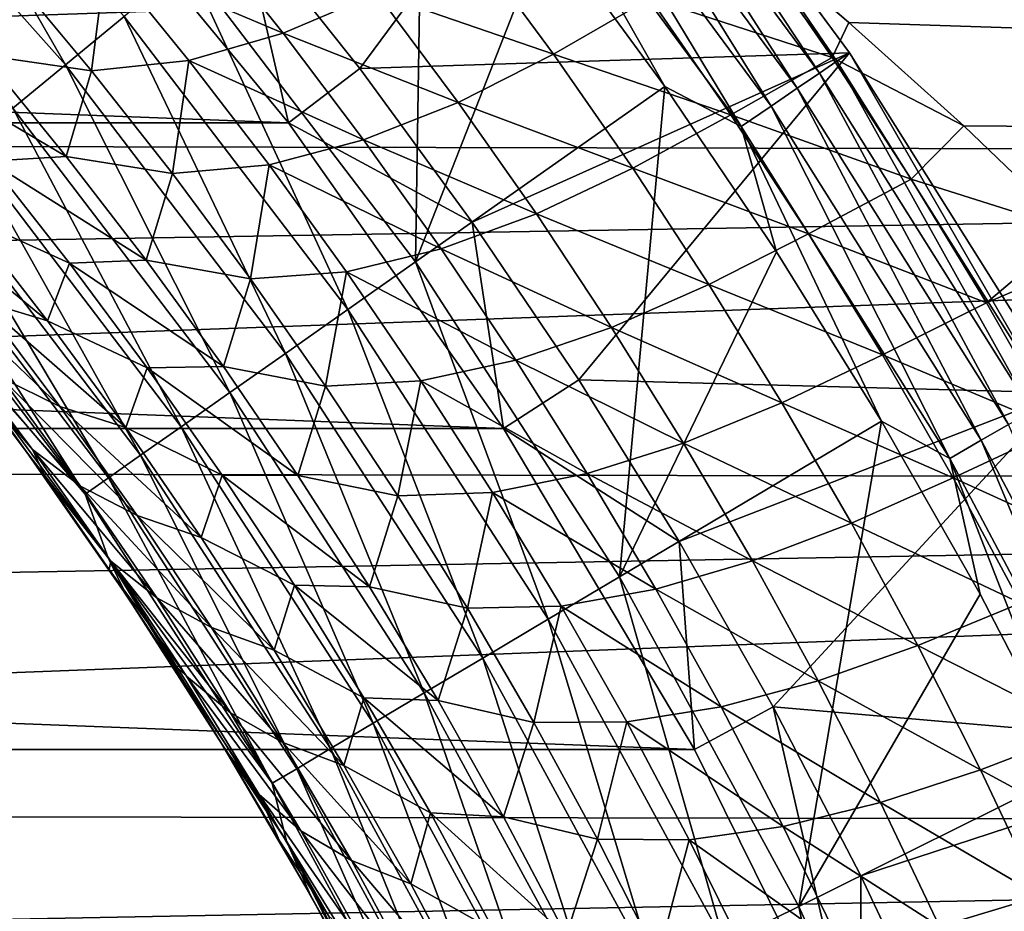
# Model space of a CAD drawing. Header units: metres. Extents: x -61 to 49, y -32 to 32.
# Tile 79 of 256: x -12.12 to -9.7, y 5.33 to 7.53. Entities that reach past the tile are written whole.
import ezdxf

# ---------------------------------------------------------------- set-up
doc = ezdxf.new("R2010")
doc.units = ezdxf.units.M
doc.layers.add('solid_K_27_40_10_000Y34', color=7, linetype='CONTINUOUS')

msp = doc.modelspace()

# ---------------------------------------------------------------- linework, layer by layer
at = {"layer": 'solid_K_27_40_10_000Y34'}
for points in [[(-10.663844, 8.242907, -28.999958), (-11.28108, 7.408234, -30), (-11.57201, 7.775129, -30)], [(-10.076579, 7.44718, -28.999958), (-11.28108, 7.408234, -30), (-10.663844, 8.242907, -28.999958)], [(-10.693026, 8.219538, -21.525557), (-10.107599, 7.426313, -21.525557), (-10.663932, 8.243017, -21.637487)], [(-10.107599, 7.426313, -21.525557), (-10.076637, 7.447265, -21.637487), (-10.663932, 8.243017, -21.637487)], [(-10.663844, 8.242907, -28.999958), (-10.663932, 8.243017, -21.637487), (-10.076637, 7.447265, -21.637487)], [(-10.076579, 7.44718, -28.999958), (-10.663844, 8.242907, -28.999958), (-10.076637, 7.447265, -21.637487)], [(-12.464725, 8.214378, -20.519396), (-12.599645, 8.084532, -20.362253), (-12.005427, 7.417769, -20.362253)], [(-11.860965, 7.536907, -20.519396), (-12.464725, 8.214378, -20.519396), (-12.005427, 7.417769, -20.362253)], [(-10.150566, 7.397019, -21.418964), (-10.693026, 8.219538, -21.525557), (-10.733683, 8.187115, -21.418964)], [(-10.150566, 7.397019, -21.418964), (-10.107599, 7.426313, -21.525557), (-10.693026, 8.219538, -21.525557)], [(-10.733683, 8.187115, -21.418964), (-10.784945, 8.146234, -21.320135), (-10.204741, 7.360084, -21.320135)], [(-10.150566, 7.397019, -21.418964), (-10.733683, 8.187115, -21.418964), (-10.204741, 7.360084, -21.320135)], [(-11.124938, 8.143903, -21.086603), (-11.703555, 7.666721, -20.653589), (-11.14395, 6.93259, -20.653589)], [(-10.820251, 7.759685, -21.086603), (-11.124938, 8.143903, -21.086603), (-11.14395, 6.93259, -20.653589)], [(-10.784945, 8.146234, -21.320135), (-10.845923, 8.097606, -21.230787), (-10.269181, 7.316148, -21.230787)], [(-10.204741, 7.360084, -21.320135), (-10.784945, 8.146234, -21.320135), (-10.269181, 7.316148, -21.230787)], [(-10.845923, 8.097606, -21.230787), (-10.915557, 8.042075, -21.15247), (-10.34277, 7.265976, -21.15247)], [(-10.269181, 7.316148, -21.230787), (-10.845923, 8.097606, -21.230787), (-10.34277, 7.265976, -21.15247)], [(-12.005427, 7.417769, -20.362253), (-12.599645, 8.084532, -20.362253), (-12.134824, 7.311057, -20.184416)], [(-10.915557, 8.042075, -21.15247), (-10.820251, 7.759685, -21.086603), (-10.530504, 7.364078, -21.086603)], [(-10.34277, 7.265976, -21.15247), (-10.915557, 8.042075, -21.15247), (-10.530504, 7.364078, -21.086603)], [(-30.543547, 7.274637, -32), (-29.958727, 7.983788, -32), (-11.456452, 7.274637, -32)], [(-29.958727, 7.983788, -32), (-12.041273, 7.983788, -32), (-11.456452, 7.274637, -32)], [(-11.456484, 7.274676, -30), (-12.041308, 7.983829, -30), (-11.57201, 7.775129, -30)], [(-12.041273, 7.983788, -32), (-12.041308, 7.983829, -30), (-11.456484, 7.274676, -30)], [(-11.456452, 7.274637, -32), (-12.041273, 7.983788, -32), (-11.456484, 7.274676, -30)], [(0, 7.952963, 9.643664), (-21, 7.622125, 9.90723), (-21, 7.234381, 10.193809)], [(0, 7.191413, 10.224162), (0, 7.952963, 9.643664), (-21, 7.234381, 10.193809)], [(-10.4773, 7.857971, -9.721229), (0, 7.952963, -9.643664), (0, 7.191413, -10.224162)], [(-10.320504, 7.729237, -9.823895), (-10.4773, 7.857971, -9.721229), (0, 7.191413, -10.224162)], [(-11.674856, 7.752416, -10.027807), (-11.469616, 7.495368, -10.264323), (-11.90624, 7.680203, -10.228752)], [(-11.238948, 7.593925, -10.069407), (-11.469616, 7.495368, -10.264323), (-11.674856, 7.752416, -10.027807)], [(-11.456484, 7.274676, -30), (-11.57201, 7.775129, -30), (-11.28108, 7.408234, -30)], [(-10.530504, 7.364078, -21.086603), (-10.820251, 7.759685, -21.086603), (-11.14395, 6.93259, -20.653589)], [(-10.118601, 7.43553, -10.050096), (-10.566589, 7.581472, -9.957841), (-10.320504, 7.729237, -9.823895)], [(-10.27425, 7.690483, -9.854261), (-10.320504, 7.729237, -9.823895), (0, 7.191413, -10.224162)], [(-10.077742, 7.52183, -9.98359), (-10.320504, 7.729237, -9.823895), (-10.27425, 7.690483, -9.854261)], [(-10.118601, 7.43553, -10.050096), (-10.320504, 7.729237, -9.823895), (-10.077742, 7.52183, -9.98359)], [(-11.007517, 7.71855, -9.887952), (-10.804583, 7.443508, -10.11962), (-11.238948, 7.593925, -10.069407)], [(-10.566589, 7.581472, -9.957841), (-10.804583, 7.443508, -10.11962), (-11.007517, 7.71855, -9.887952)], [(-11.90624, 7.680203, -10.228752), (-11.940997, 7.402642, -10.664754), (-12.146484, 7.649335, -10.425226)], [(-11.90624, 7.680203, -10.228752), (-11.701831, 7.428668, -10.466176), (-11.940997, 7.402642, -10.664754)], [(-11.469616, 7.495368, -10.264323), (-11.701831, 7.428668, -10.466176), (-11.90624, 7.680203, -10.228752)], [(-10.077742, 7.52183, -9.98359), (-10.27425, 7.690483, -9.854261), (0, 7.191413, -10.224162)], [(-11.310836, 6.815206, -20.519396), (-11.703555, 7.666721, -20.653589), (-11.860965, 7.536907, -20.519396)], [(-11.310836, 6.815206, -20.519396), (-11.14395, 6.93259, -20.653589), (-11.703555, 7.666721, -20.653589)], [(-12.146484, 7.649335, -10.425226), (-11.940997, 7.402642, -10.664754), (-12.206651, 7.441439, -10.833469)], [(-11.238948, 7.593925, -10.069407), (-11.039003, 7.325294, -10.300981), (-11.469616, 7.495368, -10.264323)], [(-10.804583, 7.443508, -10.11962), (-11.039003, 7.325294, -10.300981), (-11.238948, 7.593925, -10.069407)], [(-10.566589, 7.581472, -9.957841), (-10.368035, 7.294272, -10.184433), (-10.804583, 7.443508, -10.11962)], [(-10.118601, 7.43553, -10.050096), (-10.368035, 7.294272, -10.184433), (-10.566589, 7.581472, -9.957841)], [(-11.860965, 7.536907, -20.519396), (-12.005427, 7.417769, -20.362253), (-11.463995, 6.707476, -20.362253)], [(-11.310836, 6.815206, -20.519396), (-11.860965, 7.536907, -20.519396), (-11.463995, 6.707476, -20.362253)], [(-10.118601, 7.43553, -10.050096), (-10.077742, 7.52183, -9.98359), (-9.795159, 7.267374, -10.170314)], [(-9.795159, 7.267374, -10.170314), (-10.077742, 7.52183, -9.98359), (0, 7.191413, -10.224162)], [(-11.469616, 7.495368, -10.264323), (-11.271606, 7.232707, -10.496207), (-11.701831, 7.428668, -10.466176)], [(-11.039003, 7.325294, -10.300981), (-11.271606, 7.232707, -10.496207), (-11.469616, 7.495368, -10.264323)], [(-12.206651, 7.441439, -10.833469), (-12.003247, 7.192316, -11.073455), (-12.397138, 7.425196, -11.088094)], [(-11.940997, 7.402642, -10.664754), (-12.003247, 7.192316, -11.073455), (-12.206651, 7.441439, -10.833469)], [(-10.076579, 7.44718, -28.999958), (-11.004459, 7.030564, -30), (-11.28108, 7.408234, -30)], [(-10.804583, 7.443508, -10.11962), (-10.609471, 7.163015, -10.34608), (-11.039003, 7.325294, -10.300981)], [(-10.076579, 7.44718, -28.999958), (-10.742542, 6.642572, -30), (-11.004459, 7.030564, -30)], [(-10.368035, 7.294272, -10.184433), (-10.609471, 7.163015, -10.34608), (-10.804583, 7.443508, -10.11962)], [(-9.550696, 6.610224, -28.999958), (-10.742542, 6.642572, -30), (-10.076579, 7.44718, -28.999958)], [(-10.107599, 7.426313, -21.525557), (-9.583088, 6.591558, -21.525557), (-10.076637, 7.447265, -21.637487)], [(-9.583088, 6.591558, -21.525557), (-9.55079, 6.610386, -21.637487), (-10.076637, 7.447265, -21.637487)], [(-10.076579, 7.44718, -28.999958), (-10.076637, 7.447265, -21.637487), (-9.55079, 6.610386, -21.637487)], [(-9.550696, 6.610224, -28.999958), (-10.076579, 7.44718, -28.999958), (-9.55079, 6.610386, -21.637487)], [(-12.003247, 7.192316, -11.073455), (-12.193003, 7.180542, -11.328574), (-12.397138, 7.425196, -11.088094)], [(-12.005427, 7.417769, -20.362253), (-12.134824, 7.311057, -20.184416), (-11.60118, 6.610982, -20.184416)], [(-11.463995, 6.707476, -20.362253), (-12.005427, 7.417769, -20.362253), (-11.60118, 6.610982, -20.184416)], [(-11.701831, 7.428668, -10.466176), (-11.742247, 7.150002, -10.899875), (-11.940997, 7.402642, -10.664754)], [(-11.701831, 7.428668, -10.466176), (-11.504388, 7.171393, -10.699077), (-11.742247, 7.150002, -10.899875)], [(-11.271606, 7.232707, -10.496207), (-11.504388, 7.171393, -10.699077), (-11.701831, 7.428668, -10.466176)], [(-10.118601, 7.43553, -10.050096), (-9.924793, 7.13619, -10.270741), (-10.368035, 7.294272, -10.184433)], [(-9.628123, 6.565556, -21.418964), (-10.107599, 7.426313, -21.525557), (-10.150566, 7.397019, -21.418964)], [(-10.118601, 7.43553, -10.050096), (-9.795159, 7.267374, -10.170314), (-9.924793, 7.13619, -10.270741)], [(-9.628123, 6.565556, -21.418964), (-9.583088, 6.591558, -21.525557), (-10.107599, 7.426313, -21.525557)], [(-11.940997, 7.402642, -10.664754), (-11.742247, 7.150002, -10.899875), (-12.003247, 7.192316, -11.073455)], [(-11.456484, 7.274676, -30), (-11.28108, 7.408234, -30), (-11.004459, 7.030564, -30)], [(-10.150566, 7.397019, -21.418964), (-10.204741, 7.360084, -21.320135), (-9.684906, 6.532773, -21.320135)], [(-9.628123, 6.565556, -21.418964), (-10.150566, 7.397019, -21.418964), (-9.684906, 6.532773, -21.320135)], [(-10.530504, 7.364078, -21.086603), (-11.14395, 6.93259, -20.653589), (-10.642186, 6.157774, -20.653589)], [(-10.256123, 6.957664, -21.086603), (-10.530504, 7.364078, -21.086603), (-10.642186, 6.157774, -20.653589)], [(-10.34277, 7.265976, -21.15247), (-10.530504, 7.364078, -21.086603), (-10.256123, 6.957664, -21.086603)], [(-10.204741, 7.360084, -21.320135), (-10.269181, 7.316148, -21.230787), (-9.75245, 6.493776, -21.230787)], [(-9.684906, 6.532773, -21.320135), (-10.204741, 7.360084, -21.320135), (-9.75245, 6.493776, -21.230787)], [(-11.039003, 7.325294, -10.300981), (-10.846598, 7.051187, -10.527433), (-11.271606, 7.232707, -10.496207)], [(-10.609471, 7.163015, -10.34608), (-10.846598, 7.051187, -10.527433), (-11.039003, 7.325294, -10.300981)], [(-10.269181, 7.316148, -21.230787), (-10.34277, 7.265976, -21.15247), (-9.829583, 6.449244, -21.15247)], [(-9.75245, 6.493776, -21.230787), (-10.269181, 7.316148, -21.230787), (-9.829583, 6.449244, -21.15247)], [(-12.134824, 7.311057, -20.184416), (-12.247399, 7.218217, -19.988293), (-11.720531, 6.527032, -19.988293)], [(-11.60118, 6.610982, -20.184416), (-12.134824, 7.311057, -20.184416), (-11.720531, 6.527032, -19.988293)], [(-10.368035, 7.294272, -10.184433), (-10.177631, 7.001715, -10.405342), (-10.609471, 7.163015, -10.34608)], [(-9.924793, 7.13619, -10.270741), (-10.177631, 7.001715, -10.405342), (-10.368035, 7.294272, -10.184433)], [(-31.072336, 6.522859, -32), (-30.543547, 7.274637, -32), (-10.927664, 6.522859, -32)], [(-30.543547, 7.274637, -32), (-11.456452, 7.274637, -32), (-10.927664, 6.522859, -32)], [(-10.927658, 6.522849, -30), (-11.456484, 7.274676, -30), (-11.004459, 7.030564, -30)], [(-11.456452, 7.274637, -32), (-11.456484, 7.274676, -30), (-10.927658, 6.522849, -30)], [(-10.927664, 6.522859, -32), (-11.456452, 7.274637, -32), (-10.927658, 6.522849, -30)], [(-9.924793, 7.13619, -10.270741), (-9.795159, 7.267374, -10.170314), (-9.527539, 7.010962, -10.34874)], [(-9.527539, 7.010962, -10.34874), (-9.795159, 7.267374, -10.170314), (0, 7.191413, -10.224162)], [(-10.34277, 7.265976, -21.15247), (-10.256123, 6.957664, -21.086603), (-9.997509, 6.541039, -21.086603)], [(-9.829583, 6.449244, -21.15247), (-10.34277, 7.265976, -21.15247), (-9.997509, 6.541039, -21.086603)], [(0, 7.191413, 10.224162), (-21, 7.234381, 10.193809), (-21, 6.835874, 10.46522)], [(-11.271606, 7.232707, -10.496207), (-11.08086, 6.964489, -10.723066), (-11.504388, 7.171393, -10.699077)], [(-10.846598, 7.051187, -10.527433), (-11.08086, 6.964489, -10.723066), (-11.271606, 7.232707, -10.496207)], [(-12.247399, 7.218217, -19.988293), (-12.341629, 7.140506, -19.776541), (-11.820434, 6.456763, -19.776541)], [(-11.720531, 6.527032, -19.988293), (-12.247399, 7.218217, -19.988293), (-11.820434, 6.456763, -19.776541)], [(0, 7.191413, 10.224162), (-21, 6.835874, 10.46522), (-21, 6.427195, 10.721062)], [(0, 6.387662, 10.744659), (0, 7.191413, 10.224162), (-21, 6.427195, 10.721062)], [(-12.193003, 7.180542, -11.328574), (-11.995246, 6.929391, -11.564484), (-12.24909, 7.044239, -11.734986)], [(-12.003247, 7.192316, -11.073455), (-11.806507, 6.936922, -11.308744), (-12.193003, 7.180542, -11.328574)], [(-11.806507, 6.936922, -11.308744), (-11.995246, 6.929391, -11.564484), (-12.193003, 7.180542, -11.328574)], [(-11.742247, 7.150002, -10.899875), (-11.806507, 6.936922, -11.308744), (-12.003247, 7.192316, -11.073455)], [(-11.504388, 7.171393, -10.699077), (-11.550293, 6.891446, -11.130179), (-11.742247, 7.150002, -10.899875)], [(-11.504388, 7.171393, -10.699077), (-11.313955, 6.908421, -10.927052), (-11.550293, 6.891446, -11.130179)], [(-11.08086, 6.964489, -10.723066), (-11.313955, 6.908421, -10.927052), (-11.504388, 7.171393, -10.699077)], [(-11.742247, 7.150002, -10.899875), (-11.550293, 6.891446, -11.130179), (-11.806507, 6.936922, -11.308744)], [(-10.609471, 7.163015, -10.34608), (-10.422237, 6.877172, -10.566934), (-10.846598, 7.051187, -10.527433)], [(-10.177631, 7.001715, -10.405342), (-10.422237, 6.877172, -10.566934), (-10.609471, 7.163015, -10.34608)], [(-12.341629, 7.140506, -19.776541), (-12.416236, 7.078979, -19.552031), (-11.899531, 6.401126, -19.552031)], [(-11.820434, 6.456763, -19.776541), (-12.341629, 7.140506, -19.776541), (-11.899531, 6.401126, -19.552031)], [(-9.924793, 7.13619, -10.270741), (-9.739444, 6.831594, -10.485239), (-10.177631, 7.001715, -10.405342)], [(-9.924793, 7.13619, -10.270741), (-9.527539, 7.010962, -10.34874), (-9.739444, 6.831594, -10.485239)], [(-12.416236, 7.078979, -19.552031), (-12.470209, 7.034467, -19.317802), (-11.956754, 6.360878, -19.317802)], [(-12.049744, 6.788053, -11.973001), (-12.215465, 6.837542, -12.235526), (-12.418249, 7.090991, -11.995814)], [(-12.24909, 7.044239, -11.734986), (-12.049744, 6.788053, -11.973001), (-12.418249, 7.090991, -11.995814)], [(-11.899531, 6.401126, -19.552031), (-12.416236, 7.078979, -19.552031), (-11.956754, 6.360878, -19.317802)], [(-10.846598, 7.051187, -10.527433), (-10.661796, 6.771692, -10.748367), (-11.08086, 6.964489, -10.723066)], [(-10.422237, 6.877172, -10.566934), (-10.661796, 6.771692, -10.748367), (-10.846598, 7.051187, -10.527433)], [(-11.956754, 6.360878, -19.317802), (-12.470209, 7.034467, -19.317802), (-12.388906, 6.867118, -19.077032)], [(-11.995246, 6.929391, -11.564484), (-12.049744, 6.788053, -11.973001), (-12.24909, 7.044239, -11.734986)], [(-10.927658, 6.522849, -30), (-11.004459, 7.030564, -30), (-10.742542, 6.642572, -30)], [(-10.177631, 7.001715, -10.405342), (-9.99544, 6.703926, -10.620166), (-10.422237, 6.877172, -10.566934)], [(-9.739444, 6.831594, -10.485239), (-9.99544, 6.703926, -10.620166), (-10.177631, 7.001715, -10.405342)], [(-9.739444, 6.831594, -10.485239), (-9.527539, 7.010962, -10.34874), (-9.465794, 6.94954, -10.390086)], [(-11.08086, 6.964489, -10.723066), (-10.897454, 6.690793, -10.944496), (-11.313955, 6.908421, -10.927052)], [(-10.661796, 6.771692, -10.748367), (-10.897454, 6.690793, -10.944496), (-11.08086, 6.964489, -10.723066)], [(-9.997509, 6.541039, -21.086603), (-10.256123, 6.957664, -21.086603), (-10.642186, 6.157774, -20.653589)], [(-11.995246, 6.929391, -11.564484), (-11.803989, 6.671753, -11.795379), (-12.049744, 6.788053, -11.973001)], [(-11.806507, 6.936922, -11.308744), (-11.616534, 6.675283, -11.5389), (-11.995246, 6.929391, -11.564484)], [(-11.616534, 6.675283, -11.5389), (-11.803989, 6.671753, -11.795379), (-11.995246, 6.929391, -11.564484)], [(-11.550293, 6.891446, -11.130179), (-11.616534, 6.675283, -11.5389), (-11.806507, 6.936922, -11.308744)], [(-10.817567, 6.05351, -20.519396), (-11.14395, 6.93259, -20.653589), (-11.310836, 6.815206, -20.519396)], [(-10.817567, 6.05351, -20.519396), (-10.642186, 6.157774, -20.653589), (-11.14395, 6.93259, -20.653589)], [(-9.739444, 6.831594, -10.485239), (-9.465794, 6.94954, -10.390086), (-9.562618, 6.521886, -10.693175)], [(-12.019041, 6.57671, -12.469994), (-12.162432, 6.647692, -12.740609), (-12.363153, 6.906773, -12.504277)], [(-12.215465, 6.837542, -12.235526), (-12.019041, 6.57671, -12.469994), (-12.363153, 6.906773, -12.504277)], [(-11.313955, 6.908421, -10.927052), (-11.365234, 6.627019, -11.355248), (-11.550293, 6.891446, -11.130179)], [(-11.313955, 6.908421, -10.927052), (-11.130622, 6.639815, -11.149693), (-11.365234, 6.627019, -11.355248)], [(-10.897454, 6.690793, -10.944496), (-11.130622, 6.639815, -11.149693), (-11.313955, 6.908421, -10.927052)], [(-11.550293, 6.891446, -11.130179), (-11.365234, 6.627019, -11.355248), (-11.616534, 6.675283, -11.5389)], [(-12.388906, 6.867118, -19.077032), (-12.361513, 6.810032, -18.834936), (-12.100813, 6.465637, -18.834936)], [(-11.899805, 6.204408, -19.077032), (-12.388906, 6.867118, -19.077032), (-12.100813, 6.465637, -18.834936)], [(-11.956754, 6.360878, -19.317802), (-12.388906, 6.867118, -19.077032), (-11.899805, 6.204408, -19.077032)], [(-10.422237, 6.877172, -10.566934), (-10.24295, 6.586092, -10.781777), (-10.661796, 6.771692, -10.748367)], [(-9.99544, 6.703926, -10.620166), (-10.24295, 6.586092, -10.781777), (-10.422237, 6.877172, -10.566934)], [(-12.086628, 6.471024, -13.248143), (-12.216381, 6.621785, -13.489406), (-12.388387, 6.843984, -13.292525)], [(-12.286057, 6.737259, -13.015429), (-12.086628, 6.471024, -13.248143), (-12.388387, 6.843984, -13.292525)], [(-11.85698, 6.524853, -12.205647), (-12.019041, 6.57671, -12.469994), (-12.215465, 6.837542, -12.235526)], [(-12.049744, 6.788053, -11.973001), (-11.85698, 6.524853, -12.205647), (-12.215465, 6.837542, -12.235526)], [(-9.739444, 6.831594, -10.485239), (-9.562618, 6.521886, -10.693175), (-9.99544, 6.703926, -10.620166)], [(-12.216381, 6.621785, -13.489406), (-12.100813, 6.465637, -18.834936), (-12.361513, 6.810032, -18.834936)], [(-11.310836, 6.815206, -20.519396), (-11.463995, 6.707476, -20.362253), (-10.978523, 5.957821, -20.362253)], [(-10.817567, 6.05351, -20.519396), (-11.310836, 6.815206, -20.519396), (-10.978523, 5.957821, -20.362253)], [(-11.803989, 6.671753, -11.795379), (-11.85698, 6.524853, -12.205647), (-12.049744, 6.788053, -11.973001)], [(-10.661796, 6.771692, -10.748367), (-10.484671, 6.48691, -10.963373), (-10.897454, 6.690793, -10.944496)], [(-10.24295, 6.586092, -10.781777), (-10.484671, 6.48691, -10.963373), (-10.661796, 6.771692, -10.748367)], [(-11.968082, 6.380787, -12.971311), (-12.086628, 6.471024, -13.248143), (-12.286057, 6.737259, -13.015429)], [(-12.162432, 6.647692, -12.740609), (-11.968082, 6.380787, -12.971311), (-12.286057, 6.737259, -13.015429)], [(-11.463995, 6.707476, -20.362253), (-11.60118, 6.610982, -20.184416), (-11.122692, 5.872112, -20.184416)], [(-10.978523, 5.957821, -20.362253), (-11.463995, 6.707476, -20.362253), (-11.122692, 5.872112, -20.184416)], [(-10.897454, 6.690793, -10.944496), (-10.721472, 6.411705, -11.160086), (-11.130622, 6.639815, -11.149693)], [(-10.484671, 6.48691, -10.963373), (-10.721472, 6.411705, -11.160086), (-10.897454, 6.690793, -10.944496)], [(-9.99544, 6.703926, -10.620166), (-9.821534, 6.401041, -10.828488), (-10.24295, 6.586092, -10.781777)], [(-9.562618, 6.521886, -10.693175), (-9.821534, 6.401041, -10.828488), (-9.99544, 6.703926, -10.620166)], [(-11.803989, 6.671753, -11.795379), (-11.619383, 6.40765, -12.020803), (-11.85698, 6.524853, -12.205647)], [(-11.616534, 6.675283, -11.5389), (-11.433461, 6.407441, -11.763474), (-11.803989, 6.671753, -11.795379)], [(-11.433461, 6.407441, -11.763474), (-11.619383, 6.40765, -12.020803), (-11.803989, 6.671753, -11.795379)], [(-11.365234, 6.627019, -11.355248), (-11.433461, 6.407441, -11.763474), (-11.616534, 6.675283, -11.5389)], [(-11.829179, 6.308476, -12.698714), (-11.968082, 6.380787, -12.971311), (-12.162432, 6.647692, -12.740609)], [(-12.019041, 6.57671, -12.469994), (-11.829179, 6.308476, -12.698714), (-12.162432, 6.647692, -12.740609)], [(-11.130622, 6.639815, -11.149693), (-11.187182, 6.356779, -11.574652), (-11.365234, 6.627019, -11.355248)], [(-11.130622, 6.639815, -11.149693), (-10.954484, 6.365648, -11.366582), (-11.187182, 6.356779, -11.574652)], [(-10.721472, 6.411705, -11.160086), (-10.954484, 6.365648, -11.366582), (-11.130622, 6.639815, -11.149693)], [(-10.927658, 6.522849, -30), (-10.742542, 6.642572, -30), (-10.495508, 6.244611, -30)], [(-9.550696, 6.610224, -28.999958), (-10.495508, 6.244611, -30), (-10.742542, 6.642572, -30)], [(-12.216381, 6.621785, -13.489406), (-12.052774, 6.398997, -13.677562), (-12.100813, 6.465637, -18.834936)], [(-12.086628, 6.471024, -13.248143), (-12.052774, 6.398997, -13.677562), (-12.216381, 6.621785, -13.489406)], [(-11.365234, 6.627019, -11.355248), (-11.187182, 6.356779, -11.574652), (-11.433461, 6.407441, -11.763474)], [(-11.60118, 6.610982, -20.184416), (-11.720531, 6.527032, -19.988293), (-11.24812, 5.797544, -19.988293)], [(-11.122692, 5.872112, -20.184416), (-11.60118, 6.610982, -20.184416), (-11.24812, 5.797544, -19.988293)], [(-9.550696, 6.610224, -28.999958), (-10.264152, 5.837894, -30), (-10.495508, 6.244611, -30)], [(-9.088668, 5.736009, -28.999958), (-10.264152, 5.837894, -30), (-9.550696, 6.610224, -28.999958)], [(-11.670977, 6.254641, -12.432432), (-11.829179, 6.308476, -12.698714), (-12.019041, 6.57671, -12.469994)], [(-11.85698, 6.524853, -12.205647), (-11.670977, 6.254641, -12.432432), (-12.019041, 6.57671, -12.469994)], [(-10.24295, 6.586092, -10.781777), (-10.071687, 6.289903, -10.990192), (-10.484671, 6.48691, -10.963373)], [(-9.821534, 6.401041, -10.828488), (-10.071687, 6.289903, -10.990192), (-10.24295, 6.586092, -10.781777)], [(-9.997509, 6.541039, -21.086603), (-10.642186, 6.157774, -20.653589), (-10.201204, 5.346823, -20.653589)], [(-9.755043, 6.114813, -21.086603), (-9.997509, 6.541039, -21.086603), (-10.201204, 5.346823, -20.653589)], [(-9.829583, 6.449244, -21.15247), (-9.997509, 6.541039, -21.086603), (-9.755043, 6.114813, -21.086603)], [(-31.542053, 5.732787, -32), (-31.072336, 6.522859, -32), (-10.457947, 5.732787, -32)], [(-31.072336, 6.522859, -32), (-10.927664, 6.522859, -32), (-10.457947, 5.732787, -32)], [(-11.619383, 6.40765, -12.020803), (-11.670977, 6.254641, -12.432432), (-11.85698, 6.524853, -12.205647)], [(-11.720531, 6.527032, -19.988293), (-11.820434, 6.456763, -19.776541), (-11.353107, 5.735128, -19.776541)], [(-11.24812, 5.797544, -19.988293), (-11.720531, 6.527032, -19.988293), (-11.353107, 5.735128, -19.776541)], [(-10.927664, 6.522859, -32), (-10.927658, 6.522849, -30), (-10.457917, 5.732733, -30)], [(-10.457947, 5.732787, -32), (-10.927664, 6.522859, -32), (-10.457917, 5.732733, -30)], [(-10.457917, 5.732733, -30), (-10.927658, 6.522849, -30), (-10.495508, 6.244611, -30)], [(-9.562618, 6.521886, -10.693175), (-9.394417, 6.20725, -10.894132), (-9.821534, 6.401041, -10.828488)], [(-9.684906, 6.532773, -21.320135), (-9.75245, 6.493776, -21.230787), (-9.29862, 5.635087, -21.230787)], [(-9.75245, 6.493776, -21.230787), (-9.829583, 6.449244, -21.15247), (-9.378865, 5.596444, -21.15247)], [(-9.29862, 5.635087, -21.230787), (-9.75245, 6.493776, -21.230787), (-9.378865, 5.596444, -21.15247)], [(-12.086628, 6.471024, -13.248143), (-11.893689, 6.196473, -13.474791), (-12.052774, 6.398997, -13.677562)], [(-11.780375, 6.106042, -13.195839), (-11.893689, 6.196473, -13.474791), (-12.086628, 6.471024, -13.248143)], [(-11.968082, 6.380787, -12.971311), (-11.780375, 6.106042, -13.195839), (-12.086628, 6.471024, -13.248143)], [(-10.484671, 6.48691, -10.963373), (-10.315313, 6.196958, -11.172029), (-10.721472, 6.411705, -11.160086)], [(-10.071687, 6.289903, -10.990192), (-10.315313, 6.196958, -11.172029), (-10.484671, 6.48691, -10.963373)], [(-11.897521, 6.176154, -13.856802), (-11.853834, 6.111272, -18.834936), (-12.100813, 6.465637, -18.834936)], [(-11.899805, 6.204408, -19.077032), (-12.100813, 6.465637, -18.834936), (-11.853834, 6.111272, -18.834936)], [(-12.052774, 6.398997, -13.677562), (-11.897521, 6.176154, -13.856802), (-12.100813, 6.465637, -18.834936)], [(-11.820434, 6.456763, -19.776541), (-11.899531, 6.401126, -19.552031), (-11.436233, 5.68571, -19.552031)], [(-11.353107, 5.735128, -19.776541), (-11.820434, 6.456763, -19.776541), (-11.436233, 5.68571, -19.552031)], [(-9.829583, 6.449244, -21.15247), (-9.755043, 6.114813, -21.086603), (-9.52908, 5.679613, -21.086603)], [(-9.378865, 5.596444, -21.15247), (-9.829583, 6.449244, -21.15247), (-9.52908, 5.679613, -21.086603)], [(0, 6.387662, 10.744659), (-21, 6.427195, 10.721062), (-21, 6.008955, 10.960952)], [(-11.893689, 6.196473, -13.474791), (-11.897521, 6.176154, -13.856802), (-12.052774, 6.398997, -13.677562)], [(-11.899531, 6.401126, -19.552031), (-11.956754, 6.360878, -19.317802), (-11.496367, 5.64996, -19.317802)], [(-11.436233, 5.68571, -19.552031), (-11.899531, 6.401126, -19.552031), (-11.496367, 5.64996, -19.317802)], [(-11.619383, 6.40765, -12.020803), (-11.441585, 6.137111, -12.24029), (-11.670977, 6.254641, -12.432432)], [(-11.257427, 6.133441, -11.982), (-11.441585, 6.137111, -12.24029), (-11.619383, 6.40765, -12.020803)], [(-11.433461, 6.407441, -11.763474), (-11.257427, 6.133441, -11.982), (-11.619383, 6.40765, -12.020803)], [(-11.187182, 6.356779, -11.574652), (-11.257427, 6.133441, -11.982), (-11.433461, 6.407441, -11.763474)], [(-10.721472, 6.411705, -11.160086), (-10.553016, 6.127329, -11.369407), (-10.954484, 6.365648, -11.366582)], [(-10.315313, 6.196958, -11.172029), (-10.553016, 6.127329, -11.369407), (-10.721472, 6.411705, -11.160086)], [(-9.821534, 6.401041, -10.828488), (-9.656017, 6.093233, -11.029885), (-10.071687, 6.289903, -10.990192)], [(-9.394417, 6.20725, -10.894132), (-9.656017, 6.093233, -11.029885), (-9.821534, 6.401041, -10.828488)], [(0, 6.387662, 10.744659), (-21, 6.008955, 10.960952), (-21, 5.581773, 11.184534)], [(0, 5.546428, 11.202102), (0, 6.387662, 10.744659), (-21, 5.581773, 11.184534)], [(-11.646122, 6.032848, -12.921155), (-11.780375, 6.106042, -13.195839), (-11.968082, 6.380787, -12.971311)], [(-11.829179, 6.308476, -12.698714), (-11.646122, 6.032848, -12.921155), (-11.968082, 6.380787, -12.971311)], [(-11.496367, 5.64996, -19.317802), (-11.956754, 6.360878, -19.317802), (-11.899805, 6.204408, -19.077032)], [(-11.187182, 6.356779, -11.574652), (-11.016264, 6.080796, -11.787944), (-11.257427, 6.133441, -11.982)], [(-10.954484, 6.365648, -11.366582), (-11.016264, 6.080796, -11.787944), (-11.187182, 6.356779, -11.574652)], [(-10.954484, 6.365648, -11.366582), (-10.785655, 6.086009, -11.577284), (-11.016264, 6.080796, -11.787944)], [(-10.553016, 6.127329, -11.369407), (-10.785655, 6.086009, -11.577284), (-10.954484, 6.365648, -11.366582)], [(-11.491955, 5.977448, -12.652835), (-11.646122, 6.032848, -12.921155), (-11.829179, 6.308476, -12.698714)], [(-11.670977, 6.254641, -12.432432), (-11.491955, 5.977448, -12.652835), (-11.829179, 6.308476, -12.698714)], [(-10.071687, 6.289903, -10.990192), (-9.90856, 5.988764, -11.191752), (-10.315313, 6.196958, -11.172029)], [(-9.656017, 6.093233, -11.029885), (-9.90856, 5.988764, -11.191752), (-10.071687, 6.289903, -10.990192)], [(-11.441585, 6.137111, -12.24029), (-11.491955, 5.977448, -12.652835), (-11.670977, 6.254641, -12.432432)], [(-10.457917, 5.732733, -30), (-10.495508, 6.244611, -30), (-10.264152, 5.837894, -30)], [(-11.899805, 6.204408, -19.077032), (-11.853834, 6.111272, -18.834936), (-11.620957, 5.747484, -18.834936)], [(-11.461595, 5.507001, -19.077032), (-11.899805, 6.204408, -19.077032), (-11.620957, 5.747484, -18.834936)], [(-11.496367, 5.64996, -19.317802), (-11.899805, 6.204408, -19.077032), (-11.461595, 5.507001, -19.077032)], [(-11.893689, 6.196473, -13.474791), (-11.707556, 5.913573, -13.694801), (-11.897521, 6.176154, -13.856802)], [(-11.599593, 5.82345, -13.413636), (-11.707556, 5.913573, -13.694801), (-11.893689, 6.196473, -13.474791)], [(-11.780375, 6.106042, -13.195839), (-11.599593, 5.82345, -13.413636), (-11.893689, 6.196473, -13.474791)], [(-10.315313, 6.196958, -11.172029), (-10.153844, 5.901982, -11.373905), (-10.553016, 6.127329, -11.369407)], [(-9.90856, 5.988764, -11.191752), (-10.153844, 5.901982, -11.373905), (-10.315313, 6.196958, -11.172029)], [(-11.897521, 6.176154, -13.856802), (-11.750245, 5.953321, -14.027518), (-11.853834, 6.111272, -18.834936)], [(-11.707556, 5.913573, -13.694801), (-11.750245, 5.953321, -14.027518), (-11.897521, 6.176154, -13.856802)], [(-10.384052, 5.25629, -20.519396), (-10.642186, 6.157774, -20.653589), (-10.817567, 6.05351, -20.519396)], [(-10.384052, 5.25629, -20.519396), (-10.201204, 5.346823, -20.653589), (-10.642186, 6.157774, -20.653589)], [(-11.441585, 6.137111, -12.24029), (-11.270794, 5.860192, -12.453346), (-11.491955, 5.977448, -12.652835)], [(-11.088613, 5.853364, -12.194), (-11.270794, 5.860192, -12.453346), (-11.441585, 6.137111, -12.24029)], [(-11.257427, 6.133441, -11.982), (-11.088613, 5.853364, -12.194), (-11.441585, 6.137111, -12.24029)], [(-11.016264, 6.080796, -11.787944), (-11.088613, 5.853364, -12.194), (-11.257427, 6.133441, -11.982)], [(-11.750245, 5.953321, -14.027518), (-11.620957, 5.747484, -18.834936), (-11.853834, 6.111272, -18.834936)], [(-11.470128, 5.749844, -13.136774), (-11.599593, 5.82345, -13.413636), (-11.780375, 6.106042, -13.195839)], [(-11.646122, 6.032848, -12.921155), (-11.470128, 5.749844, -13.136774), (-11.780375, 6.106042, -13.195839)], [(-10.553016, 6.127329, -11.369407), (-10.392214, 5.837798, -11.572023), (-10.785655, 6.086009, -11.577284)], [(-10.153844, 5.901982, -11.373905), (-10.392214, 5.837798, -11.572023), (-10.553016, 6.127329, -11.369407)], [(-9.52908, 5.679613, -21.086603), (-9.755043, 6.114813, -21.086603), (-10.201204, 5.346823, -20.653589)], [(-11.016264, 6.080796, -11.787944), (-10.852638, 5.799168, -11.994668), (-11.088613, 5.853364, -12.194)], [(-10.785655, 6.086009, -11.577284), (-10.852638, 5.799168, -11.994668), (-11.016264, 6.080796, -11.787944)], [(-10.785655, 6.086009, -11.577284), (-10.624279, 5.801013, -11.781354), (-10.852638, 5.799168, -11.994668)], [(-10.392214, 5.837798, -11.572023), (-10.624279, 5.801013, -11.781354), (-10.785655, 6.086009, -11.577284)], [(-9.656017, 6.093233, -11.029885), (-9.49898, 5.780677, -11.223921), (-9.90856, 5.988764, -11.191752)], [(-11.320148, 5.693316, -12.866324), (-11.470128, 5.749844, -13.136774), (-11.646122, 6.032848, -12.921155)], [(-11.491955, 5.977448, -12.652835), (-11.320148, 5.693316, -12.866324), (-11.646122, 6.032848, -12.921155)], [(-10.817567, 6.05351, -20.519396), (-10.978523, 5.957821, -20.362253), (-10.551862, 5.173203, -20.362253)], [(-10.384052, 5.25629, -20.519396), (-10.817567, 6.05351, -20.519396), (-10.551862, 5.173203, -20.362253)], [(-9.90856, 5.988764, -11.191752), (-9.753666, 5.682838, -11.386017), (-10.153844, 5.901982, -11.373905)], [(-9.49898, 5.780677, -11.223921), (-9.753666, 5.682838, -11.386017), (-9.90856, 5.988764, -11.191752)], [(-11.270794, 5.860192, -12.453346), (-11.320148, 5.693316, -12.866324), (-11.491955, 5.977448, -12.652835)], [(-11.750245, 5.953321, -14.027518), (-11.610551, 5.730466, -14.190175), (-11.620957, 5.747484, -18.834936)], [(-11.52856, 5.622313, -13.907588), (-11.610551, 5.730466, -14.190175), (-11.750245, 5.953321, -14.027518)], [(-11.707556, 5.913573, -13.694801), (-11.52856, 5.622313, -13.907588), (-11.750245, 5.953321, -14.027518)], [(-10.978523, 5.957821, -20.362253), (-11.122692, 5.872112, -20.184416), (-10.702168, 5.098782, -20.184416)], [(-10.551862, 5.173203, -20.362253), (-10.978523, 5.957821, -20.362253), (-10.702168, 5.098782, -20.184416)], [(-11.42604, 5.533021, -13.624128), (-11.52856, 5.622313, -13.907588), (-11.707556, 5.913573, -13.694801)], [(-11.599593, 5.82345, -13.413636), (-11.42604, 5.533021, -13.624128), (-11.707556, 5.913573, -13.694801)], [(-10.153844, 5.901982, -11.373905), (-10.000367, 5.602129, -11.568558), (-10.392214, 5.837798, -11.572023)], [(-9.753666, 5.682838, -11.386017), (-10.000367, 5.602129, -11.568558), (-10.153844, 5.901982, -11.373905)], [(-11.122692, 5.872112, -20.184416), (-11.24812, 5.797544, -19.988293), (-10.832936, 5.034034, -19.988293)], [(-10.702168, 5.098782, -20.184416), (-11.122692, 5.872112, -20.184416), (-10.832936, 5.034034, -19.988293)], [(-11.270794, 5.860192, -12.453346), (-11.107206, 5.576956, -12.659475), (-11.320148, 5.693316, -12.866324)], [(-10.927194, 5.56729, -12.398981), (-11.107206, 5.576956, -12.659475), (-11.270794, 5.860192, -12.453346)], [(-11.088613, 5.853364, -12.194), (-10.927194, 5.56729, -12.398981), (-11.270794, 5.860192, -12.453346)], [(-10.852638, 5.799168, -11.994668), (-10.927194, 5.56729, -12.398981), (-11.088613, 5.853364, -12.194)], [(-10.392214, 5.837798, -11.572023), (-10.239186, 5.543241, -11.767488), (-10.624279, 5.801013, -11.781354)], [(-10.050012, 4.908935, -30), (-10.457917, 5.732733, -30), (-10.264152, 5.837894, -30)], [(-10.000367, 5.602129, -11.568558), (-10.239186, 5.543241, -11.767488), (-10.392214, 5.837798, -11.572023)], [(-10.050012, 4.908935, -30), (-10.264152, 5.837894, -30), (-10.048343, 5.422239, -30)], [(-9.088668, 5.736009, -28.999958), (-10.048343, 5.422239, -30), (-10.264152, 5.837894, -30)], [(-11.30147, 5.459498, -13.345007), (-11.42604, 5.533021, -13.624128), (-11.599593, 5.82345, -13.413636)], [(-11.470128, 5.749844, -13.136774), (-11.30147, 5.459498, -13.345007), (-11.599593, 5.82345, -13.413636)], [(-11.24812, 5.797544, -19.988293), (-11.353107, 5.735128, -19.776541), (-10.942394, 4.979838, -19.776541)], [(-10.832936, 5.034034, -19.988293), (-11.24812, 5.797544, -19.988293), (-10.942394, 4.979838, -19.776541)], [(-10.852638, 5.799168, -11.994668), (-10.696458, 5.511994, -12.194354), (-10.927194, 5.56729, -12.398981)], [(-10.624279, 5.801013, -11.781354), (-10.696458, 5.511994, -12.194354), (-10.852638, 5.799168, -11.994668)], [(-10.624279, 5.801013, -11.781354), (-10.470487, 5.510775, -11.978335), (-10.696458, 5.511994, -12.194354)], [(-10.239186, 5.543241, -11.767488), (-10.470487, 5.510775, -11.978335), (-10.624279, 5.801013, -11.781354)], [(-9.49898, 5.780677, -11.223921), (-9.350528, 5.463579, -11.410151), (-9.753666, 5.682838, -11.386017)], [(-11.47836, 5.508028, -14.34453), (-11.402543, 5.374832, -18.834936), (-11.620957, 5.747484, -18.834936)], [(-11.461595, 5.507001, -19.077032), (-11.620957, 5.747484, -18.834936), (-11.402543, 5.374832, -18.834936)], [(-11.610551, 5.730466, -14.190175), (-11.47836, 5.508028, -14.34453), (-11.620957, 5.747484, -18.834936)], [(-11.155799, 5.402304, -13.072351), (-11.30147, 5.459498, -13.345007), (-11.470128, 5.749844, -13.136774)], [(-11.320148, 5.693316, -12.866324), (-11.155799, 5.402304, -13.072351), (-11.470128, 5.749844, -13.136774)], [(-31.94997, 4.908972, -32), (-31.542053, 5.732787, -32), (-10.05003, 4.908972, -32)], [(-31.542053, 5.732787, -32), (-10.457947, 5.732787, -32), (-10.05003, 4.908972, -32)], [(-11.52856, 5.622313, -13.907588), (-11.47836, 5.508028, -14.34453), (-11.610551, 5.730466, -14.190175)], [(-11.353107, 5.735128, -19.776541), (-11.436233, 5.68571, -19.552031), (-11.029058, 4.936928, -19.552031)], [(-10.942394, 4.979838, -19.776541), (-11.353107, 5.735128, -19.776541), (-11.029058, 4.936928, -19.552031)], [(-10.05003, 4.908972, -32), (-10.457947, 5.732787, -32), (-10.457917, 5.732733, -30)], [(-10.05003, 4.908972, -32), (-10.457917, 5.732733, -30), (-10.050012, 4.908935, -30)], [(-9.088668, 5.736009, -28.999958), (-9.848797, 4.999014, -30), (-10.048343, 5.422239, -30)], [(-8.693331, 4.829857, -28.999958), (-9.848797, 4.999014, -30), (-9.088668, 5.736009, -28.999958)], [(-11.107206, 5.576956, -12.659475), (-11.155799, 5.402304, -13.072351), (-11.320148, 5.693316, -12.866324)], [(-11.436233, 5.68571, -19.552031), (-11.496367, 5.64996, -19.317802), (-11.091753, 4.905886, -19.317802)], [(-11.029058, 4.936928, -19.552031), (-11.436233, 5.68571, -19.552031), (-11.091753, 4.905886, -19.317802)], [(-9.52908, 5.679613, -21.086603), (-10.201204, 5.346823, -20.653589), (-9.823595, 4.504494, -20.653589)], [(-9.753666, 5.682838, -11.386017), (-9.607119, 5.372322, -11.572537), (-10.000367, 5.602129, -11.568558)], [(-9.319953, 5.236077, -21.086603), (-9.52908, 5.679613, -21.086603), (-9.823595, 4.504494, -20.653589)], [(-9.350528, 5.463579, -11.410151), (-9.607119, 5.372322, -11.572537), (-9.753666, 5.682838, -11.386017)], [(-11.091753, 4.905886, -19.317802), (-11.496367, 5.64996, -19.317802), (-11.461595, 5.507001, -19.077032)], [(-11.52856, 5.622313, -13.907588), (-11.357087, 5.322731, -14.112519), (-11.47836, 5.508028, -14.34453)], [(-11.260067, 5.234819, -13.826703), (-11.357087, 5.322731, -14.112519), (-11.52856, 5.622313, -13.907588)], [(-11.42604, 5.533021, -13.624128), (-11.260067, 5.234819, -13.826703), (-11.52856, 5.622313, -13.907588)], [(-10.000367, 5.602129, -11.568558), (-9.855009, 5.297585, -11.755533), (-10.239186, 5.543241, -11.767488)], [(-9.607119, 5.372322, -11.572537), (-9.855009, 5.297585, -11.755533), (-10.000367, 5.602129, -11.568558)], [(0, 5.546428, 11.202102), (-21, 5.581773, 11.184534), (-21, 5.146288, 11.391476)], [(-11.107206, 5.576956, -12.659475), (-10.951044, 5.287493, -12.858158), (-11.155799, 5.402304, -13.072351)], [(-10.773367, 5.275331, -12.596434), (-10.951044, 5.287493, -12.858158), (-11.107206, 5.576956, -12.659475)], [(-10.927194, 5.56729, -12.398981), (-10.773367, 5.275331, -12.596434), (-11.107206, 5.576956, -12.659475)], [(-10.696458, 5.511994, -12.194354), (-10.773367, 5.275331, -12.596434), (-10.927194, 5.56729, -12.398981)], [(0, 5.546428, 11.202102), (-21, 5.146288, 11.391476), (-21, 4.703145, 11.581469)], [(0, 4.672647, 11.593805), (0, 5.546428, 11.202102), (-21, 4.703145, 11.581469)], [(-11.140466, 5.161897, -13.54526), (-11.260067, 5.234819, -13.826703), (-11.42604, 5.533021, -13.624128)], [(-11.30147, 5.459498, -13.345007), (-11.140466, 5.161897, -13.54526), (-11.42604, 5.533021, -13.624128)], [(-10.239186, 5.543241, -11.767488), (-10.094071, 5.243831, -11.955338), (-10.470487, 5.510775, -11.978335)], [(-9.855009, 5.297585, -11.755533), (-10.094071, 5.243831, -11.955338), (-10.239186, 5.543241, -11.767488)], [(-11.47836, 5.508028, -14.34453), (-11.353448, 5.286212, -14.490711), (-11.402543, 5.374832, -18.834936)], [(-11.357087, 5.322731, -14.112519), (-11.353448, 5.286212, -14.490711), (-11.47836, 5.508028, -14.34453)], [(-11.461595, 5.507001, -19.077032), (-11.402543, 5.374832, -18.834936), (-11.198927, 4.993893, -18.834936)], [(-11.076728, 4.778796, -19.077032), (-11.461595, 5.507001, -19.077032), (-11.198927, 4.993893, -18.834936)], [(-11.091753, 4.905886, -19.317802), (-11.461595, 5.507001, -19.077032), (-11.076728, 4.778796, -19.077032)], [(-10.696458, 5.511994, -12.194354), (-10.547898, 5.219409, -12.386518), (-10.773367, 5.275331, -12.596434)], [(-10.470487, 5.510775, -11.978335), (-10.547898, 5.219409, -12.386518), (-10.696458, 5.511994, -12.194354)], [(-10.470487, 5.510775, -11.978335), (-10.324437, 5.21545, -12.167757), (-10.547898, 5.219409, -12.386518)], [(-10.094071, 5.243831, -11.955338), (-10.324437, 5.21545, -12.167757), (-10.470487, 5.510775, -11.978335)], [(-10.999195, 5.104519, -13.270337), (-11.140466, 5.161897, -13.54526), (-11.30147, 5.459498, -13.345007)], [(-11.155799, 5.402304, -13.072351), (-10.999195, 5.104519, -13.270337), (-11.30147, 5.459498, -13.345007)], [(-10.951044, 5.287493, -12.858158), (-10.999195, 5.104519, -13.270337), (-11.155799, 5.402304, -13.072351)], [(-10.050012, 4.908935, -30), (-10.048343, 5.422239, -30), (-9.848797, 4.999014, -30)], [(-11.235416, 5.064869, -14.629323), (-11.198927, 4.993893, -18.834936), (-11.402543, 5.374832, -18.834936)], [(-11.353448, 5.286212, -14.490711), (-11.235416, 5.064869, -14.629323), (-11.402543, 5.374832, -18.834936)], [(-9.607119, 5.372322, -11.572537), (-9.469045, 5.057442, -11.750862), (-9.855009, 5.297585, -11.755533)], [(-10.012836, 4.428225, -20.519396), (-10.201204, 5.346823, -20.653589), (-10.384052, 5.25629, -20.519396)], [(-10.012836, 4.428225, -20.519396), (-9.823595, 4.504494, -20.653589), (-10.201204, 5.346823, -20.653589)]]:
    msp.add_3dface(points, dxfattribs=at)

doc.saveas('drawing.dxf')
